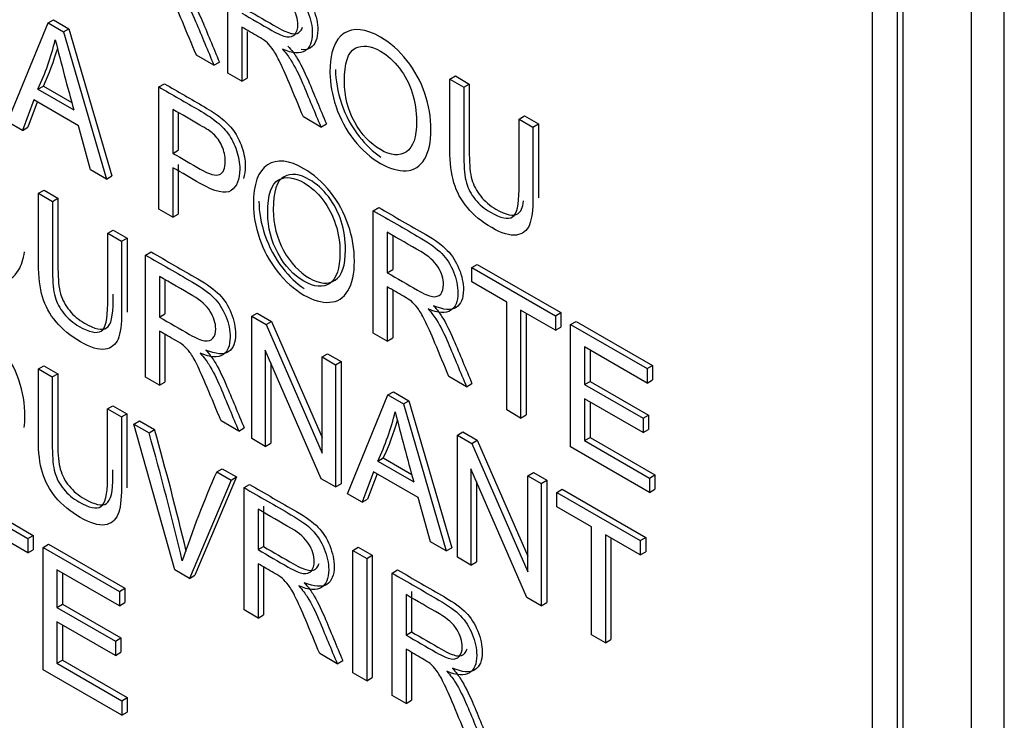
# Model space of a CAD drawing. Header units: inches. Extents: x 1 to 359, y -2 to 239.
# Tile 49 of 57: x 331.757 to 332.392, y 182.721 to 183.173. Entities that reach past the tile are written whole.
import ezdxf

# ---------------------------------------------------------------- set-up
doc = ezdxf.new("R2010")
doc.units = ezdxf.units.IN
doc.header["$MEASUREMENT"] = 0
doc.layers.add('Default', color=7, linetype='Continuous')
doc.layers.add('LAB20180', color=7, linetype='Continuous')

# ---------------------------------------------------------------- blocks, each defined once
blk = doc.blocks.new('SE1')
at = {"layer": 'LAB20180', "color": 7, "linetype": 'Continuous'}
for p, q in [((332.39227, 180.93641), (332.39227, 183.99828)), ((332.37106, 180.92417), (332.37106, 183.98603)), ((332.30707, 181.1105), (332.30707, 183.86542)), ((332.32333, 181.10111), (332.32333, 183.85603)), ((332.32687, 181.10316), (332.32687, 183.85807)), ((331.89089, 183.13873), (331.89089, 183.21775)), ((331.77485, 183.17124), (331.77838, 183.17328)), ((331.77838, 183.17328), (331.78836, 183.16752)), ((331.74876, 183.10728), (331.77485, 183.17124)), ((331.77485, 183.17124), (331.78482, 183.16548)), ((331.78482, 183.16548), (331.78836, 183.16752)), ((331.78482, 183.16548), (331.8126, 183.07043)), ((331.78836, 183.16752), (331.81613, 183.07247)), ((331.8999, 183.1686), (331.8999, 183.13353)), ((331.90344, 183.16572), (331.90344, 183.13557)), ((331.88196, 183.14389), (331.87063, 183.15043)), ((331.88196, 183.14389), (331.8855, 183.14593)), ((331.8999, 183.13353), (331.89089, 183.13873)), ((331.8999, 183.13353), (331.90344, 183.13557)), ((332.03431, 183.13495), (332.03785, 183.13699)), ((332.03431, 183.13495), (332.04333, 183.12974)), ((332.03785, 183.13699), (332.04686, 183.13178)), ((331.76834, 183.12842), (331.77187, 183.13046)), ((331.76834, 183.12842), (331.79151, 183.11504)), ((331.77187, 183.13046), (331.79021, 183.11988)), ((331.84643, 183.12992), (331.84996, 183.13196)), ((331.84643, 183.0509), (331.84643, 183.12992)), ((332.04333, 183.12974), (332.04686, 183.13178)), ((331.76561, 183.12148), (331.75828, 183.10179)), ((331.79443, 183.10484), (331.76561, 183.12148)), ((331.76789, 183.12016), (331.76181, 183.10383)), ((331.85544, 183.11541), (331.85544, 183.08701)), ((331.85898, 183.11335), (331.85898, 183.08906)), ((331.95103, 183.10401), (331.9397, 183.11055)), ((332.07898, 183.10916), (332.08251, 183.1112)), ((332.07898, 183.10916), (332.08795, 183.10398)), ((332.08251, 183.1112), (332.09148, 183.10602)), ((331.75828, 183.10179), (331.74876, 183.10728)), ((331.75828, 183.10179), (331.76181, 183.10383)), ((331.80226, 183.07639), (331.79443, 183.10484)), ((331.95103, 183.10401), (331.95457, 183.10605)), ((332.08795, 183.10398), (332.09148, 183.10602)), ((331.85544, 183.08701), (331.85898, 183.08906)), ((331.85544, 183.07776), (331.85544, 183.04569)), ((331.85898, 183.0798), (331.85898, 183.04773)), ((331.8126, 183.07043), (331.80226, 183.07639)), ((331.8126, 183.07043), (331.81613, 183.07247)), ((331.76875, 183.0612), (331.77228, 183.06324)), ((331.76875, 183.0612), (331.77776, 183.056)), ((331.77228, 183.06324), (331.7813, 183.05804)), ((331.77776, 183.056), (331.7813, 183.05804)), ((331.98489, 183.04998), (331.98842, 183.05202)), ((331.85544, 183.04569), (331.84643, 183.0509)), ((331.85544, 183.04569), (331.85898, 183.04773)), ((331.98489, 182.97095), (331.98489, 183.04998)), ((331.81341, 183.03541), (331.81695, 183.03746)), ((331.81341, 183.03541), (331.82238, 183.03024)), ((331.81695, 183.03746), (331.82592, 183.03228)), ((331.82238, 183.03024), (331.82592, 183.03228)), ((331.9939, 183.03604), (331.9939, 183.00986)), ((331.99744, 183.034), (331.99744, 183.0119)), ((331.83782, 183.02132), (331.84136, 183.02337)), ((331.83782, 182.94236), (331.83782, 183.02132)), ((332.04849, 183.01325), (332.05203, 183.01529)), ((332.04849, 183.00395), (332.04849, 183.01325)), ((332.04849, 183.01325), (332.10245, 182.9821)), ((332.05203, 183.01529), (332.10599, 182.98414)), ((331.84679, 183.00747), (331.84679, 182.98129)), ((331.9939, 183.00986), (331.99744, 183.0119)), ((331.85032, 183.00543), (331.85032, 182.98333)), ((331.9939, 183.00076), (331.9939, 182.96575)), ((332.07099, 182.99096), (332.04849, 183.00395)), ((331.99744, 182.99871), (331.99744, 182.96779)), ((332.07099, 182.92124), (332.07099, 182.99096)), ((331.84679, 182.98129), (331.85032, 182.98333)), ((331.90639, 182.98174), (331.90993, 182.98378)), ((331.90639, 182.90277), (331.90639, 182.98174)), ((331.90639, 182.98174), (331.91568, 182.97637)), ((331.90993, 182.98378), (331.91921, 182.97841)), ((332.10245, 182.97279), (332.08, 182.98575)), ((332.08, 182.98575), (332.08, 182.91604)), ((332.08354, 182.98371), (332.08354, 182.91808)), ((332.10245, 182.9821), (332.10599, 182.98414)), ((332.10245, 182.9821), (332.10245, 182.97279)), ((332.10599, 182.98414), (332.10599, 182.97484)), ((331.91568, 182.97637), (331.91921, 182.97841)), ((331.91568, 182.97637), (331.95183, 182.89341)), ((331.91921, 182.97841), (331.95183, 182.90356)), ((332.10245, 182.97279), (332.10599, 182.97484)), ((332.11228, 182.97642), (332.11582, 182.97846)), ((332.11228, 182.8974), (332.11228, 182.97642)), ((332.11228, 182.97642), (332.1616, 182.94795)), ((332.11582, 182.97846), (332.16513, 182.94999)), ((331.84679, 182.97219), (331.84679, 182.93718)), ((331.85032, 182.97014), (331.85032, 182.93922)), ((331.9939, 182.96575), (331.98489, 182.97095)), ((331.9939, 182.96575), (331.99744, 182.96779)), ((331.95124, 182.87687), (331.91509, 182.95984)), ((331.91509, 182.95984), (331.91509, 182.89775)), ((331.95183, 182.9555), (331.95537, 182.95754)), ((331.95537, 182.95754), (331.96406, 182.95252)), ((332.1616, 182.93865), (332.12125, 182.96194)), ((332.12125, 182.96194), (332.12125, 182.93765)), ((332.12479, 182.9599), (332.12479, 182.93969)), ((331.76861, 182.94777), (331.77215, 182.94982)), ((331.77215, 182.94982), (331.78116, 182.94461)), ((331.91862, 182.95172), (331.91862, 182.89979)), ((331.95183, 182.89341), (331.95183, 182.9555)), ((331.95183, 182.9555), (331.96053, 182.95048)), ((331.96053, 182.95048), (331.96406, 182.95252)), ((331.96053, 182.95048), (331.96053, 182.87151)), ((331.96406, 182.95252), (331.96406, 182.87355)), ((332.1616, 182.94795), (332.16513, 182.94999)), ((332.16513, 182.94999), (332.16513, 182.94069)), ((331.76861, 182.94777), (331.77763, 182.94257)), ((331.77763, 182.94257), (331.78116, 182.94461)), ((332.1616, 182.94795), (332.1616, 182.93865)), ((331.84679, 182.93718), (331.83782, 182.94236)), ((331.84679, 182.93718), (331.85032, 182.93922)), ((332.04503, 182.93623), (332.0337, 182.94277)), ((332.04503, 182.93623), (332.04857, 182.93827)), ((332.12125, 182.93765), (332.12479, 182.93969)), ((332.12125, 182.93765), (332.159, 182.91586)), ((332.12479, 182.93969), (332.16254, 182.9179)), ((332.1616, 182.93865), (332.16513, 182.94069)), ((331.96818, 182.86709), (331.99431, 182.93097)), ((331.99431, 182.93097), (331.99785, 182.93301)), ((331.99431, 182.93097), (332.00428, 182.92522)), ((331.99785, 182.93301), (332.00782, 182.92726)), ((331.81328, 182.92199), (331.81681, 182.92403)), ((331.81681, 182.92403), (331.82578, 182.91885)), ((332.00428, 182.92522), (332.00782, 182.92726)), ((332.00428, 182.92522), (332.03201, 182.83024)), ((332.00782, 182.92726), (332.03555, 182.83228)), ((332.159, 182.9066), (332.12125, 182.92839)), ((332.12125, 182.92839), (332.12125, 182.90148)), ((332.12479, 182.92635), (332.12479, 182.90352)), ((331.81328, 182.92199), (331.82225, 182.91681)), ((331.82225, 182.91681), (331.82578, 182.91885)), ((332.08, 182.91604), (332.07099, 182.92124)), ((332.08, 182.91604), (332.08354, 182.91808)), ((332.159, 182.91586), (332.16254, 182.9179)), ((332.16254, 182.9179), (332.16254, 182.90864)), ((331.83031, 182.91215), (331.83384, 182.9142)), ((331.85672, 182.81789), (331.83031, 182.91215)), ((331.83031, 182.91215), (331.8401, 182.9065)), ((331.83384, 182.9142), (331.84363, 182.90854)), ((331.89797, 182.90763), (331.88663, 182.91418)), ((332.159, 182.91586), (332.159, 182.9066)), ((331.8401, 182.9065), (331.84363, 182.90854)), ((331.89797, 182.90763), (331.9015, 182.90967)), ((332.03921, 182.90505), (332.04274, 182.9071)), ((332.03921, 182.82609), (332.03921, 182.90505)), ((332.03921, 182.90505), (332.04849, 182.89969)), ((332.04274, 182.9071), (332.05203, 182.90173)), ((332.159, 182.9066), (332.16254, 182.90864)), ((331.91509, 182.89775), (331.90639, 182.90277)), ((331.91509, 182.89775), (331.91862, 182.89979)), ((332.04849, 182.89969), (332.05203, 182.90173)), ((332.04849, 182.89969), (332.08469, 182.8167)), ((332.05203, 182.90173), (332.08469, 182.82685)), ((332.12125, 182.90148), (332.12479, 182.90352)), ((332.12125, 182.90148), (332.16319, 182.87727)), ((332.12479, 182.90352), (332.16672, 182.87931)), ((332.16319, 182.86801), (332.11228, 182.8974)), ((331.9878, 182.8882), (331.99134, 182.89024)), ((331.9878, 182.8882), (332.01098, 182.87482)), ((331.99134, 182.89024), (332.00967, 182.87966)), ((331.88376, 182.88129), (331.8873, 182.88333)), ((331.88376, 182.88129), (331.893, 182.87596)), ((331.8873, 182.88333), (331.89654, 182.878)), ((331.98507, 182.88126), (331.97769, 182.8616)), ((331.98735, 182.87995), (331.98123, 182.86364)), ((332.01389, 182.86462), (331.98507, 182.88126)), ((332.08405, 182.80019), (332.0479, 182.88316)), ((332.0479, 182.88316), (332.0479, 182.82106)), ((332.08469, 182.87879), (332.08823, 182.88083)), ((332.08823, 182.88083), (332.09688, 182.87584)), ((331.893, 182.87596), (331.86619, 182.81242)), ((331.89654, 182.878), (331.86972, 182.81446)), ((331.893, 182.87596), (331.89654, 182.878)), ((331.90143, 182.87109), (331.90496, 182.87313)), ((331.96053, 182.87151), (331.95124, 182.87687)), ((331.96053, 182.87151), (331.96406, 182.87355)), ((332.05144, 182.87504), (332.05144, 182.82311)), ((332.08469, 182.8167), (332.08469, 182.87879)), ((332.08469, 182.87879), (332.09334, 182.8738)), ((332.09334, 182.8738), (332.09688, 182.87584)), ((332.09334, 182.8738), (332.09334, 182.79483)), ((332.09688, 182.87584), (332.09688, 182.79687)), ((332.16319, 182.87727), (332.16672, 182.87931)), ((332.16319, 182.87727), (332.16319, 182.86801)), ((332.16672, 182.87931), (332.16672, 182.87005)), ((331.70783, 182.86936), (331.76178, 182.83821)), ((331.71136, 182.8714), (331.76532, 182.84025)), ((331.90143, 182.79207), (331.90143, 182.87109)), ((331.97769, 182.8616), (331.96818, 182.86709)), ((332.10331, 182.86804), (332.10685, 182.87008)), ((332.10331, 182.85879), (332.10331, 182.86804)), ((332.10331, 182.86804), (332.15727, 182.83689)), ((332.10685, 182.87008), (332.16081, 182.83893)), ((332.16319, 182.86801), (332.16672, 182.87005)), ((331.97769, 182.8616), (331.98123, 182.86364)), ((332.02172, 182.83618), (332.01389, 182.86462)), ((331.91044, 182.85716), (331.91044, 182.83103)), ((331.91398, 182.8592), (331.91398, 182.83307)), ((332.12581, 182.8458), (332.10331, 182.85879)), ((331.76178, 182.82896), (331.73929, 182.84194)), ((332.12581, 182.77609), (332.12581, 182.8458)), ((331.76178, 182.83821), (331.76532, 182.84025)), ((331.76178, 182.83821), (331.76178, 182.82896)), ((331.76532, 182.84025), (331.76532, 182.831)), ((332.03201, 182.83024), (332.02172, 182.83618)), ((332.15727, 182.82764), (332.13478, 182.84062)), ((332.13478, 182.84062), (332.13478, 182.77091)), ((332.13831, 182.83858), (332.13831, 182.77295)), ((332.15727, 182.83689), (332.16081, 182.83893)), ((332.15727, 182.83689), (332.15727, 182.82764)), ((332.16081, 182.83893), (332.16081, 182.82968)), ((331.76178, 182.82896), (331.76532, 182.831)), ((331.77162, 182.83253), (331.77515, 182.83457)), ((331.77162, 182.75351), (331.77162, 182.83253)), ((331.77162, 182.83253), (331.82093, 182.80406)), ((331.77515, 182.83457), (331.82446, 182.8061)), ((331.91044, 182.83103), (331.91398, 182.83307)), ((331.97164, 182.83056), (331.97517, 182.8326)), ((331.97164, 182.75154), (331.97164, 182.83056)), ((331.97164, 182.83056), (331.98065, 182.82535)), ((331.97517, 182.8326), (331.98419, 182.82739)), ((332.03201, 182.83024), (332.03555, 182.83228)), ((332.15727, 182.82764), (332.16081, 182.82968)), ((331.98065, 182.82535), (331.98419, 182.82739)), ((331.98065, 182.82535), (331.98065, 182.74633)), ((331.98419, 182.82739), (331.98419, 182.74837)), ((332.0479, 182.82106), (332.03921, 182.82609)), ((332.0479, 182.82106), (332.05144, 182.82311)), ((331.82093, 182.79481), (331.78059, 182.8181)), ((331.78059, 182.8181), (331.78059, 182.79376)), ((331.78412, 182.81606), (331.78412, 182.7958)), ((331.86619, 182.81242), (331.85672, 182.81789)), ((331.91044, 182.82193), (331.91044, 182.78687)), ((331.91398, 182.81989), (331.91398, 182.78891)), ((331.997, 182.81591), (332.00053, 182.81796)), ((331.997, 182.73689), (331.997, 182.81591)), ((331.86619, 182.81242), (331.86972, 182.81446)), ((331.82093, 182.80406), (331.82446, 182.8061)), ((331.82093, 182.80406), (331.82093, 182.79481)), ((331.82446, 182.8061), (331.82446, 182.79685)), ((332.00955, 182.80402), (332.00955, 182.77789)), ((331.82093, 182.79481), (331.82446, 182.79685)), ((332.00601, 182.80198), (332.00601, 182.77585)), ((332.09334, 182.79483), (332.08405, 182.80019)), ((332.09334, 182.79483), (332.09688, 182.79687)), ((331.78059, 182.79376), (331.78412, 182.7958)), ((331.78059, 182.79376), (331.81833, 182.77196)), ((331.78412, 182.7958), (331.82187, 182.77401)), ((331.91044, 182.78687), (331.90143, 182.79207)), ((331.81833, 182.76271), (331.78059, 182.7845)), ((331.78059, 182.7845), (331.78059, 182.75764)), ((331.91044, 182.78687), (331.91398, 182.78891)), ((331.78412, 182.78246), (331.78412, 182.75968)), ((332.00601, 182.77585), (332.00955, 182.77789)), ((331.81833, 182.77196), (331.82187, 182.77401)), ((331.81833, 182.77196), (331.81833, 182.76271)), ((331.82187, 182.77401), (331.82187, 182.76475)), ((332.13478, 182.77091), (332.12581, 182.77609)), ((332.13478, 182.77091), (332.13831, 182.77295)), ((332.00601, 182.76676), (332.00601, 182.73169)), ((331.78059, 182.75764), (331.78412, 182.75968)), ((331.78412, 182.75968), (331.82606, 182.73547)), ((331.81833, 182.76271), (331.82187, 182.76475)), ((331.96157, 182.75735), (331.95028, 182.76387)), ((331.96157, 182.75735), (331.96511, 182.75939)), ((332.00955, 182.76471), (332.00955, 182.73373)), ((331.82252, 182.72412), (331.77162, 182.75351)), ((331.78059, 182.75764), (331.82252, 182.73343)), ((331.98065, 182.74633), (331.97164, 182.75154)), ((331.98065, 182.74633), (331.98419, 182.74837)), ((331.82252, 182.73343), (331.82606, 182.73547)), ((331.82252, 182.73343), (331.82252, 182.72412)), ((331.82606, 182.73547), (331.82606, 182.72616)), ((332.00601, 182.73169), (331.997, 182.73689)), ((332.00601, 182.73169), (332.00955, 182.73373)), ((331.82252, 182.72412), (331.82606, 182.72616))]:
    blk.add_line(p, q, dxfattribs=at)
for centre, radius, start, end in [((331.61137, 183.20143), 0.17312, 335.05426, 346.26608), ((333.4721, 183.58358), 1.74468, 194.03981, 195.57842), ((331.61491, 183.20347), 0.17312, 335.05426, 343.72816), ((331.83084, 182.96122), 0.17312, 335.05426, 346.26608), ((333.69157, 183.34337), 1.74468, 194.03981, 195.57842), ((331.83437, 182.96326), 0.17312, 335.05426, 343.72541), ((329.99674, 182.38479), 1.91576, 13.24518, 15.80288), ((330.00028, 182.38683), 1.91576, 13.37762, 15.80288), ((332.46783, 182.6228), 0.63871, 156.12678, 161.66456)]:
    blk.add_arc(centre, radius, start, end, dxfattribs=at)
for points, knots in [([(331.89089, 183.21775), (331.90098, 183.21193), (331.91107, 183.2061), (331.92117, 183.20027), (331.92727, 183.19675), (331.93187, 183.19336), (331.93824, 183.18684), (331.94074, 183.18287), (331.94457, 183.17351), (331.94548, 183.16899), (331.94548, 183.15905), (331.94393, 183.15522), (331.93765, 183.15117), (331.93282, 183.15154), (331.92622, 183.1543)], [0, 0, 0, 0, 0.318523, 0.318523, 0.318523, 0.440004, 0.440004, 0.561484, 0.561484, 0.682965, 0.682965, 0.841483, 0.841483, 1, 1, 1, 1]), ([(331.89442, 183.2198), (331.90452, 183.21397), (331.91461, 183.20814), (331.9247, 183.20231), (331.9308, 183.19879), (331.9354, 183.1954), (331.94178, 183.18888), (331.94428, 183.18491), (331.9481, 183.17555), (331.94901, 183.17103), (331.94901, 183.1611), (331.94747, 183.15726), (331.94275, 183.15422), (331.94076, 183.15381), (331.93833, 183.15399)], [0, 0, 0, 0, 0.3185231, 0.3185231, 0.3185231, 0.4400037, 0.4400037, 0.5614844, 0.5614844, 0.6829651, 0.6829651, 0.8414825, 0.8414825, 0.9207939, 0.9207939, 0.9207939, 0.9207939]), ([(331.87063, 183.15043), (331.86762, 183.15765), (331.86462, 183.16487), (331.86161, 183.17209), (331.859, 183.17835), (331.85678, 183.18324), (331.85505, 183.18676), (331.85334, 183.19025), (331.85182, 183.19289), (331.85045, 183.19467), (331.84912, 183.19642), (331.84777, 183.19791), (331.84636, 183.19914), (331.84533, 183.20004), (331.84367, 183.20101), (331.8413, 183.20243), (331.83781, 183.20452), (331.83432, 183.20646), (331.83083, 183.20847)], [0, 0, 0, 0, 0.307183, 0.307183, 0.307183, 0.516416, 0.516416, 0.516416, 0.634807, 0.634807, 0.634807, 0.71683, 0.71683, 0.71683, 0.809234, 0.809234, 0.809234, 1, 1, 1, 1]), ([(331.8999, 183.17764), (331.90638, 183.1739), (331.91286, 183.17016), (331.91934, 183.16641), (331.92344, 183.16405), (331.92672, 183.16268), (331.92904, 183.16229), (331.93138, 183.16189), (331.93314, 183.1625), (331.93437, 183.164), (331.93558, 183.16547), (331.93619, 183.16747), (331.93619, 183.17377), (331.93501, 183.17751), (331.93264, 183.18129), (331.9303, 183.18504), (331.92658, 183.18842), (331.92153, 183.19134), (331.91432, 183.1955), (331.90711, 183.19966), (331.8999, 183.20382)], [0, 0, 0, 0, 0.228517, 0.228517, 0.228517, 0.343997, 0.343997, 0.343997, 0.424842, 0.424842, 0.424842, 0.499299, 0.499299, 0.607186, 0.607186, 0.607186, 0.745838, 0.745838, 0.745838, 1, 1, 1, 1]), ([(331.85715, 183.19417), (331.85956, 183.19147), (331.86138, 183.1891), (331.86261, 183.18708), (331.86524, 183.18275), (331.86776, 183.1778), (331.87012, 183.17222), (331.87413, 183.16279), (331.87802, 183.15333), (331.88196, 183.14389)], [0, 0, 0, 0, 0.160192, 0.160192, 0.160192, 0.45337, 0.45337, 0.45337, 1, 1, 1, 1]), ([(331.86068, 183.19622), (331.8631, 183.19351), (331.86492, 183.19114), (331.86615, 183.18912), (331.86877, 183.1848), (331.87129, 183.17984), (331.87366, 183.17427), (331.87767, 183.16483), (331.88155, 183.15537), (331.8855, 183.14593)], [0, 0, 0, 0, 0.160192, 0.160192, 0.160192, 0.45337, 0.45337, 0.45337, 1, 1, 1, 1]), ([(331.90344, 183.17968), (331.90992, 183.17594), (331.9164, 183.1722), (331.92288, 183.16846), (331.92698, 183.16609), (331.93026, 183.16472), (331.93258, 183.16433), (331.93491, 183.16393), (331.93668, 183.16454), (331.93791, 183.16604), (331.93848, 183.16674), (331.93892, 183.16756), (331.93923, 183.16851)], [0, 0, 0, 0, 0.2285169, 0.2285169, 0.2285169, 0.3439966, 0.3439966, 0.3439966, 0.4248418, 0.4248418, 0.4248418, 0.4603742, 0.4603742, 0.4603742, 0.4603742]), ([(331.9397, 183.11055), (331.93669, 183.11777), (331.93369, 183.12499), (331.93068, 183.13221), (331.92808, 183.13848), (331.92586, 183.14336), (331.92412, 183.14688), (331.92241, 183.15037), (331.92089, 183.15301), (331.91953, 183.1548), (331.91819, 183.15654), (331.91684, 183.15803), (331.91543, 183.15926), (331.9144, 183.16016), (331.9127, 183.16116), (331.91037, 183.16255), (331.90689, 183.16464), (331.90339, 183.16658), (331.8999, 183.1686)], [0, 0, 0, 0, 0.307184, 0.307184, 0.307184, 0.516417, 0.516417, 0.516417, 0.634808, 0.634808, 0.634808, 0.716831, 0.716831, 0.716831, 0.809233, 0.809233, 0.809233, 1, 1, 1, 1]), ([(331.95691, 183.13905), (331.95691, 183.15214), (331.95996, 183.16063), (331.96601, 183.16455), (331.97209, 183.16848), (331.97995, 183.1676), (331.99584, 183.15842), (332.00153, 183.1534), (332.01164, 183.14063), (332.01551, 183.1335), (332.02079, 183.11804), (332.02211, 183.11024), (332.02211, 183.09431), (332.0207, 183.08797), (332.01514, 183.07856), (332.01118, 183.07606), (332.00608, 183.0758), (332.00093, 183.07553), (331.99543, 183.07706), (331.98309, 183.08419), (331.97735, 183.08929), (331.96724, 183.10227), (331.96342, 183.10937), (331.96082, 183.11712), (331.95826, 183.12477), (331.95691, 183.13211), (331.95691, 183.13905)], [0, 0, 0, 0, 0.133484, 0.133484, 0.133484, 0.259404, 0.259404, 0.34176, 0.34176, 0.424116, 0.424116, 0.506471, 0.506471, 0.590474, 0.590474, 0.674477, 0.674477, 0.674477, 0.751468, 0.751468, 0.834975, 0.834975, 0.918481, 0.918481, 0.918481, 1, 1, 1, 1]), ([(331.92622, 183.1543), (331.92863, 183.15159), (331.93045, 183.14922), (331.93168, 183.1472), (331.93431, 183.14288), (331.93683, 183.13792), (331.9392, 183.13235), (331.9432, 183.12291), (331.94709, 183.11345), (331.95103, 183.10401)], [0, 0, 0, 0, 0.160192, 0.160192, 0.160192, 0.45337, 0.45337, 0.45337, 1, 1, 1, 1]), ([(331.92975, 183.15634), (331.93217, 183.15363), (331.93399, 183.15126), (331.93522, 183.14924), (331.93784, 183.14492), (331.94036, 183.13996), (331.94273, 183.13439), (331.94674, 183.12495), (331.95062, 183.11549), (331.95457, 183.10605)], [0, 0, 0, 0, 0.160192, 0.160192, 0.160192, 0.45337, 0.45337, 0.45337, 1, 1, 1, 1]), ([(331.96624, 183.13345), (331.96624, 183.12393), (331.96843, 183.11521), (331.97726, 183.09917), (331.98282, 183.09323), (331.99625, 183.08547), (332.00185, 183.08503), (332.00622, 183.08802), (332.01057, 183.09101), (332.01282, 183.09751), (332.01282, 183.11408), (332.01186, 183.12025), (332.00813, 183.13198), (332.00535, 183.13726), (331.99816, 183.14667), (331.99411, 183.15033), (331.9896, 183.15298), (331.98323, 183.15674), (331.97772, 183.15727), (331.97312, 183.15487), (331.9685, 183.15247), (331.96624, 183.14528), (331.96624, 183.13345)], [0, 0, 0, 0, 0.118885, 0.118885, 0.237771, 0.237771, 0.359099, 0.359099, 0.359099, 0.491542, 0.491542, 0.575263, 0.575263, 0.658983, 0.658983, 0.742704, 0.742704, 0.742704, 0.85464, 0.85464, 0.85464, 1, 1, 1, 1]), ([(331.96044, 183.14109), (331.96044, 183.13415), (331.9618, 183.12681), (331.96436, 183.11917), (331.96695, 183.11141), (331.97078, 183.10431), (331.97999, 183.09248), (331.98461, 183.08808), (331.9897, 183.08462)], [0, 0, 0, 0, 0.0815186, 0.0815186, 0.0815186, 0.1650251, 0.1650251, 0.2337363, 0.2337363, 0.2337363, 0.2337363]), ([(332.08795, 183.10398), (332.08795, 183.08877), (332.08795, 183.07356), (332.08795, 183.05835), (332.08795, 183.05041), (332.08717, 183.04454), (332.08408, 183.03697), (332.0813, 183.03479), (332.07725, 183.03424), (332.07318, 183.03368), (332.06787, 183.03524), (332.05494, 183.0427), (332.0497, 183.04699), (332.0456, 183.05193), (332.04156, 183.05681), (332.03868, 183.06213), (332.03695, 183.06797), (332.03522, 183.07383), (332.03431, 183.0809), (332.03431, 183.08931), (332.03431, 183.10452), (332.03431, 183.11974), (332.03431, 183.13495)], [0, 0, 0, 0, 0.229376, 0.229376, 0.229376, 0.315863, 0.315863, 0.402349, 0.402349, 0.402349, 0.498934, 0.498934, 0.592836, 0.592836, 0.592836, 0.669213, 0.669213, 0.669213, 0.770641, 0.770641, 0.770641, 1, 1, 1, 1]), ([(331.84643, 183.12992), (331.85503, 183.12495), (331.86364, 183.11998), (331.87224, 183.11501), (331.87679, 183.11238), (331.88026, 183.11007), (331.88262, 183.10823), (331.88599, 183.10562), (331.88882, 183.10276), (331.89109, 183.09966), (331.89339, 183.09653), (331.89519, 183.09293), (331.89656, 183.08888), (331.89795, 183.08475), (331.89865, 183.08078), (331.89865, 183.07011), (331.89678, 183.06551), (331.8931, 183.06301), (331.88936, 183.06049), (331.88267, 183.06204), (331.87302, 183.06761), (331.86716, 183.071), (331.8613, 183.07438), (331.85544, 183.07776)], [0, 0, 0, 0, 0.216958, 0.216958, 0.216958, 0.304485, 0.304485, 0.304485, 0.381107, 0.381107, 0.381107, 0.453971, 0.453971, 0.453971, 0.533155, 0.533155, 0.671192, 0.671192, 0.671192, 0.852298, 0.852298, 0.852298, 1, 1, 1, 1]), ([(331.84996, 183.13196), (331.85857, 183.12699), (331.86717, 183.12202), (331.87578, 183.11705), (331.88033, 183.11442), (331.88379, 183.11211), (331.88616, 183.11027), (331.88952, 183.10766), (331.89235, 183.1048), (331.89463, 183.1017), (331.89693, 183.09857), (331.89873, 183.09497), (331.90009, 183.09092), (331.90148, 183.0868), (331.90219, 183.08283), (331.90219, 183.07576), (331.90178, 183.07306), (331.90096, 183.07084)], [0, 0, 0, 0, 0.2169576, 0.2169576, 0.2169576, 0.3044849, 0.3044849, 0.3044849, 0.3811069, 0.3811069, 0.3811069, 0.4539712, 0.4539712, 0.4539712, 0.5331552, 0.5331552, 0.5977768, 0.5977768, 0.5977768, 0.5977768]), ([(332.04333, 183.12974), (332.04333, 183.11455), (332.04333, 183.09935), (332.04333, 183.08416), (332.04333, 183.07733), (332.04387, 183.07196), (332.04606, 183.06418), (332.04797, 183.06055), (332.05334, 183.05398), (332.05662, 183.0512), (332.06719, 183.0451), (332.07192, 183.0441), (332.07757, 183.04778), (332.07898, 183.05369), (332.07898, 183.06358), (332.07898, 183.07877), (332.07898, 183.09397), (332.07898, 183.10916)], [0, 0, 0, 0, 0.272429, 0.272429, 0.272429, 0.342897, 0.342897, 0.413366, 0.413366, 0.483834, 0.483834, 0.605702, 0.605702, 0.727571, 0.727571, 0.727571, 1, 1, 1, 1]), ([(332.04686, 183.13178), (332.04686, 183.11659), (332.04686, 183.1014), (332.04686, 183.0862), (332.04686, 183.07937), (332.04741, 183.074), (332.04959, 183.06622), (332.05151, 183.06259), (332.05688, 183.05602), (332.06016, 183.05324), (332.07072, 183.04714), (332.07546, 183.04614), (332.08006, 183.04914), (332.08128, 183.05191), (332.08193, 183.05628)], [0, 0, 0, 0, 0.2724293, 0.2724293, 0.2724293, 0.3428975, 0.3428975, 0.4133656, 0.4133656, 0.4838338, 0.4838338, 0.6057022, 0.6057022, 0.6824794, 0.6824794, 0.6824794, 0.6824794]), ([(331.85544, 183.08701), (331.86134, 183.08361), (331.86725, 183.0802), (331.87315, 183.07679), (331.87903, 183.0734), (331.88317, 183.07227), (331.88809, 183.07448), (331.88932, 183.07734), (331.88932, 183.08523), (331.88859, 183.08849), (331.88718, 183.09167), (331.88575, 183.09488), (331.88381, 183.09756), (331.88144, 183.09971), (331.8799, 183.10111), (331.87707, 183.10292), (331.87297, 183.10528), (331.86713, 183.10866), (331.86128, 183.11203), (331.85544, 183.11541)], [0, 0, 0, 0, 0.215503, 0.215503, 0.215503, 0.355035, 0.355035, 0.494567, 0.494567, 0.595608, 0.595608, 0.595608, 0.683176, 0.683176, 0.683176, 0.786692, 0.786692, 0.786692, 1, 1, 1, 1]), ([(332.09148, 183.10602), (332.09148, 183.09081), (332.09148, 183.0756), (332.09148, 183.06039), (332.09148, 183.05964), (332.09148, 183.05891), (332.09146, 183.0582)], [0, 0, 0, 0, 0.2293763, 0.2293763, 0.2293763, 0.2375028, 0.2375028, 0.2375028, 0.2375028]), ([(331.90748, 183.05408), (331.90748, 183.06717), (331.91053, 183.07566), (331.91659, 183.07958), (331.92264, 183.08349), (331.93052, 183.08262), (331.94641, 183.07345), (331.9521, 183.06843), (331.95716, 183.06204), (331.96223, 183.05563), (331.96608, 183.04853), (331.96872, 183.0408), (331.97138, 183.03302), (331.97268, 183.02521), (331.97268, 183.00933), (331.97127, 183.003), (331.96572, 182.99359), (331.96176, 182.99109), (331.95666, 182.99078), (331.95154, 182.99046), (331.946, 182.99209), (331.93366, 182.99921), (331.92793, 183.00431), (331.91782, 183.0173), (331.91399, 183.0244), (331.9088, 183.0398), (331.90748, 183.04714), (331.90748, 183.05408)], [0, 0, 0, 0, 0.133466, 0.133466, 0.133466, 0.25657, 0.25657, 0.337083, 0.337083, 0.337083, 0.417379, 0.417379, 0.417379, 0.502333, 0.502333, 0.58842, 0.58842, 0.674507, 0.674507, 0.674507, 0.751024, 0.751024, 0.834016, 0.834016, 0.917008, 0.917008, 1, 1, 1, 1]), ([(331.91677, 183.0485), (331.91677, 183.03899), (331.919, 183.03023), (331.92784, 183.0142), (331.93335, 183.00828), (331.94682, 183.0005), (331.95242, 183.00006), (331.95679, 183.00305), (331.96114, 183.00603), (331.96335, 183.01257), (331.96335, 183.02913), (331.96244, 183.03523), (331.96057, 183.04114), (331.95874, 183.04695), (331.95593, 183.05229), (331.94873, 183.0617), (331.94468, 183.06535), (331.9338, 183.07164), (331.92829, 183.07229), (331.92369, 183.0699), (331.91907, 183.0675), (331.91677, 183.06033), (331.91677, 183.0485)], [0, 0, 0, 0, 0.119214, 0.119214, 0.238429, 0.238429, 0.359265, 0.359265, 0.359265, 0.497707, 0.497707, 0.585219, 0.585219, 0.585219, 0.6641, 0.6641, 0.74298, 0.74298, 0.854529, 0.854529, 0.854529, 1, 1, 1, 1]), ([(331.92031, 183.05054), (331.92031, 183.06237), (331.92261, 183.06954), (331.92723, 183.07194), (331.93183, 183.07434), (331.93734, 183.07368), (331.94822, 183.0674), (331.95227, 183.06374), (331.95946, 183.05433), (331.96228, 183.04899), (331.96411, 183.04318), (331.96598, 183.03727), (331.96689, 183.03117), (331.96689, 183.01461), (331.96468, 183.00807), (331.96033, 183.00509), (331.95596, 183.0021), (331.95036, 183.00254), (331.93688, 183.01032), (331.93137, 183.01624), (331.92254, 183.03227), (331.92031, 183.04103), (331.92031, 183.05054)], [0, 0, 0, 0, 0.145471, 0.145471, 0.145471, 0.25702, 0.25702, 0.3359, 0.3359, 0.414781, 0.414781, 0.414781, 0.502293, 0.502293, 0.640735, 0.640735, 0.640735, 0.761571, 0.761571, 0.880786, 0.880786, 1, 1, 1, 1]), ([(331.82238, 183.03024), (331.82238, 183.01504), (331.82238, 182.99985), (331.82238, 182.98465), (331.82238, 182.97666), (331.82161, 182.9708), (331.82006, 182.96707), (331.8185, 182.9633), (331.81574, 182.9611), (331.80763, 182.95989), (331.80231, 182.96155), (331.78933, 182.96904), (331.78414, 182.9733), (331.78004, 182.97819), (331.77596, 182.98306), (331.77307, 182.98846), (331.77134, 182.9943), (331.76963, 183.00008), (331.76875, 183.00721), (331.76875, 183.01562), (331.76875, 183.03081), (331.76875, 183.04601), (331.76875, 183.0612)], [0, 0, 0, 0, 0.229139, 0.229139, 0.229139, 0.325744, 0.325744, 0.325744, 0.415348, 0.415348, 0.504952, 0.504952, 0.592689, 0.592689, 0.592689, 0.669487, 0.669487, 0.669487, 0.770869, 0.770869, 0.770869, 1, 1, 1, 1]), ([(331.7813, 183.05804), (331.7813, 183.04286), (331.7813, 183.02769), (331.7813, 183.01251), (331.7813, 183.00562), (331.78185, 183.00026), (331.78294, 182.99637), (331.78402, 182.99253), (331.78594, 182.9889), (331.78863, 182.98562), (331.79134, 182.98231), (331.79459, 182.97954), (331.80511, 182.97347), (331.80985, 182.97247), (331.81272, 182.97429), (331.81556, 182.97609), (331.81695, 182.98199), (331.81695, 182.99193), (331.81695, 182.99333), (331.81695, 182.99473), (331.81695, 182.99613)], [0, 0, 0, 0, 0.2722644, 0.2722644, 0.2722644, 0.3642779, 0.3642779, 0.3642779, 0.4250031, 0.4250031, 0.4250031, 0.4899514, 0.4899514, 0.6015096, 0.6015096, 0.6015096, 0.7277055, 0.7277055, 0.7277055, 0.7528767, 0.7528767, 0.7528767, 0.7528767]), ([(331.77776, 183.056), (331.77776, 183.04082), (331.77776, 183.02564), (331.77776, 183.01047), (331.77776, 183.00358), (331.77831, 182.99822), (331.7794, 182.99433), (331.78048, 182.99049), (331.78241, 182.98686), (331.78509, 182.98358), (331.7878, 182.98027), (331.79106, 182.9775), (331.80158, 182.97143), (331.80631, 182.97043), (331.80918, 182.97225), (331.81203, 182.97405), (331.81341, 182.97995), (331.81341, 182.98988), (331.81341, 183.00506), (331.81341, 183.02024), (331.81341, 183.03541)], [0, 0, 0, 0, 0.272264, 0.272264, 0.272264, 0.364278, 0.364278, 0.364278, 0.425003, 0.425003, 0.425003, 0.489951, 0.489951, 0.60151, 0.60151, 0.60151, 0.727706, 0.727706, 0.727706, 1, 1, 1, 1]), ([(331.91102, 183.05612), (331.91102, 183.04918), (331.91234, 183.04184), (331.91753, 183.02644), (331.92135, 183.01934), (331.93054, 183.00754), (331.93512, 183.00317), (331.94016, 182.99972)], [0, 0, 0, 0, 0.0829918, 0.0829918, 0.1659837, 0.1659837, 0.2337791, 0.2337791, 0.2337791, 0.2337791]), ([(331.98842, 183.05202), (331.99852, 183.04619), (332.00861, 183.04036), (332.0187, 183.03454), (332.0248, 183.03101), (332.0294, 183.02762), (332.03578, 183.0211), (332.03833, 183.01711), (332.04019, 183.01245), (332.04207, 183.00777), (332.04306, 183.00323), (332.04306, 182.99329), (332.04147, 182.98948), (332.03518, 182.98543), (332.03036, 182.98575), (332.02376, 182.98856)], [0, 0, 0, 0, 0.318407, 0.318407, 0.318407, 0.446102, 0.446102, 0.573796, 0.573796, 0.573796, 0.691866, 0.691866, 0.845933, 0.845933, 1, 1, 1, 1]), ([(331.98489, 183.04998), (331.99498, 183.04415), (332.00507, 183.03832), (332.01517, 183.03249), (332.02127, 183.02897), (332.02587, 183.02558), (332.03224, 183.01906), (332.03479, 183.01507), (332.03666, 183.01041), (332.03854, 183.00573), (332.03952, 183.00119), (332.03952, 182.99125), (332.03793, 182.98744), (332.03165, 182.98339), (332.02682, 182.9837), (332.02022, 182.98652)], [0, 0, 0, 0, 0.318407, 0.318407, 0.318407, 0.446102, 0.446102, 0.573796, 0.573796, 0.573796, 0.691866, 0.691866, 0.845933, 0.845933, 1, 1, 1, 1]), ([(331.82592, 183.03228), (331.82592, 183.01708), (331.82592, 183.00189), (331.82592, 182.98669), (331.82592, 182.98589), (331.82591, 182.98511), (331.8259, 182.98435)], [0, 0, 0, 0, 0.2291386, 0.2291386, 0.2291386, 0.2388269, 0.2388269, 0.2388269, 0.2388269]), ([(331.9939, 183.00986), (332.00038, 183.00612), (332.00686, 183.00238), (332.01334, 182.99864), (332.01749, 182.99624), (332.02072, 182.99485), (332.02536, 182.99417), (332.02714, 182.99472), (332.02837, 182.99616), (332.02962, 182.99763), (332.03019, 182.99969), (332.03019, 183.00594), (332.02901, 183.00973), (332.02669, 183.01349), (332.02434, 183.01729), (332.02058, 183.02064), (332.01553, 183.02356), (332.00832, 183.02772), (332.00111, 183.03188), (331.9939, 183.03604)], [0, 0, 0, 0, 0.228426, 0.228426, 0.228426, 0.326342, 0.326342, 0.424258, 0.424258, 0.424258, 0.4994, 0.4994, 0.606745, 0.606745, 0.606745, 0.745853, 0.745853, 0.745853, 1, 1, 1, 1]), ([(331.72411, 183.01095), (331.72521, 183.0102), (331.72633, 183.00949), (331.7334, 183.00541), (331.73892, 183.00378), (331.74405, 183.0041), (331.74915, 183.00441), (331.75311, 183.00691), (331.75777, 183.01479), (331.75902, 183.01871), (331.75963, 183.02337)], [0.2337109, 0.2337109, 0.2337109, 0.2337109, 0.2486066, 0.2486066, 0.3255532, 0.3255532, 0.3255532, 0.4116387, 0.4116387, 0.4697225, 0.4697225, 0.4697225, 0.4697225]), ([(331.83782, 183.02132), (331.8479, 183.01551), (331.85798, 183.00969), (331.86805, 183.00387), (331.87415, 183.00035), (331.8788, 182.99698), (331.88199, 182.99372), (331.88513, 182.9905), (331.88768, 182.98649), (331.88959, 182.98181), (331.89152, 182.97709), (331.89241, 182.97261), (331.89241, 182.96268), (331.89086, 182.95884), (331.88458, 182.95479), (331.87971, 182.95513), (331.87315, 182.95792)], [0, 0, 0, 0, 0.318055, 0.318055, 0.318055, 0.466627, 0.466627, 0.466627, 0.573877, 0.573877, 0.573877, 0.69377, 0.69377, 0.846885, 0.846885, 1, 1, 1, 1]), ([(331.84136, 183.02337), (331.85143, 183.01755), (331.86151, 183.01173), (331.87159, 183.00591), (331.87769, 183.00239), (331.88233, 182.99902), (331.88552, 182.99576), (331.88867, 182.99254), (331.89121, 182.98853), (331.89312, 182.98386), (331.89506, 182.97913), (331.89595, 182.97465), (331.89595, 182.96472), (331.8944, 182.96088), (331.88812, 182.95683), (331.88324, 182.95717), (331.87669, 182.95996)], [0, 0, 0, 0, 0.318055, 0.318055, 0.318055, 0.466627, 0.466627, 0.466627, 0.573877, 0.573877, 0.573877, 0.69377, 0.69377, 0.846885, 0.846885, 1, 1, 1, 1]), ([(331.84679, 182.98129), (331.85327, 182.97755), (331.85975, 182.97381), (331.86623, 182.97006), (331.87037, 182.96767), (331.87365, 182.96625), (331.8783, 182.96557), (331.88007, 182.96612), (331.8813, 182.96757), (331.88254, 182.96902), (331.88312, 182.97109), (331.88312, 182.97735), (331.88194, 182.98113), (331.87957, 182.98492), (331.87725, 182.98862), (331.87352, 182.99199), (331.86846, 182.99496), (331.86124, 182.9992), (331.85401, 183.0033), (331.84679, 183.00747)], [0, 0, 0, 0, 0.228277, 0.228277, 0.228277, 0.326392, 0.326392, 0.424508, 0.424508, 0.424508, 0.498186, 0.498186, 0.607168, 0.607168, 0.607168, 0.745526, 0.745526, 0.745526, 1, 1, 1, 1]), ([(332.0337, 182.94277), (332.03069, 182.94999), (332.02769, 182.95721), (332.02468, 182.96444), (332.02208, 182.9707), (332.01986, 182.97558), (332.01813, 182.9791), (332.01643, 182.98255), (332.01489, 182.98523), (332.01353, 182.98702), (332.01221, 182.98873), (332.01084, 182.99025), (332.00943, 182.99143), (332.00838, 182.99231), (332.00674, 182.99335), (332.00437, 182.99472), (332.00088, 182.99673), (331.99739, 182.99875), (331.9939, 183.00076)], [0, 0, 0, 0, 0.307271, 0.307271, 0.307271, 0.516564, 0.516564, 0.516564, 0.634983, 0.634983, 0.634983, 0.716758, 0.716758, 0.716758, 0.809177, 0.809177, 0.809177, 1, 1, 1, 1]), ([(332.02376, 182.98856), (332.02617, 182.98585), (332.02799, 182.98343), (332.02922, 182.98146), (332.03189, 182.97717), (332.03436, 182.97218), (332.03673, 182.96661), (332.04074, 182.95717), (332.04462, 182.94772), (332.04857, 182.93827)], [0, 0, 0, 0, 0.160112, 0.160112, 0.160112, 0.453397, 0.453397, 0.453397, 1, 1, 1, 1]), ([(332.02022, 182.98652), (332.02263, 182.98381), (332.02445, 182.98139), (332.02568, 182.97942), (332.02836, 182.97513), (332.03083, 182.97014), (332.0332, 182.96457), (332.0372, 182.95513), (332.04109, 182.94567), (332.04503, 182.93623)], [0, 0, 0, 0, 0.160112, 0.160112, 0.160112, 0.453397, 0.453397, 0.453397, 1, 1, 1, 1]), ([(331.7595, 182.90994), (331.7598, 182.91219), (331.75994, 182.91462), (331.75994, 182.9251), (331.75864, 182.93291), (331.75598, 182.94069), (331.75334, 182.94842), (331.74945, 182.95547), (331.74442, 182.96188), (331.74016, 182.96731), (331.73544, 182.97173), (331.7303, 182.97516)], [0.4697672, 0.4697672, 0.4697672, 0.4697672, 0.4977784, 0.4977784, 0.5827507, 0.5827507, 0.5827507, 0.6628802, 0.6628802, 0.6628802, 0.7308509, 0.7308509, 0.7308509, 0.7308509]), ([(331.88663, 182.91418), (331.88361, 182.92139), (331.88059, 182.9286), (331.87757, 182.93581), (331.87495, 182.94207), (331.87279, 182.94693), (331.87106, 182.95045), (331.86935, 182.95394), (331.86783, 182.95663), (331.86646, 182.95842), (331.86515, 182.96014), (331.86373, 182.96168), (331.86236, 182.96283), (331.86132, 182.96372), (331.85963, 182.96478), (331.85731, 182.96612), (331.8538, 182.96814), (331.8503, 182.97017), (331.84679, 182.97219)], [0, 0, 0, 0, 0.306814, 0.306814, 0.306814, 0.515488, 0.515488, 0.515488, 0.634413, 0.634413, 0.634413, 0.716108, 0.716108, 0.716108, 0.808468, 0.808468, 0.808468, 1, 1, 1, 1]), ([(331.87315, 182.95792), (331.87557, 182.95516), (331.87739, 182.95279), (331.87862, 182.95082), (331.88131, 182.9465), (331.88376, 182.94154), (331.88613, 182.93597), (331.89014, 182.92653), (331.89402, 182.91708), (331.89797, 182.90763)], [0, 0, 0, 0, 0.16006, 0.16006, 0.16006, 0.453367, 0.453367, 0.453367, 1, 1, 1, 1]), ([(331.87669, 182.95996), (331.8791, 182.9572), (331.88092, 182.95483), (331.88215, 182.95286), (331.88485, 182.94854), (331.8873, 182.94358), (331.88966, 182.93801), (331.89367, 182.92857), (331.89756, 182.91912), (331.9015, 182.90967)], [0, 0, 0, 0, 0.16006, 0.16006, 0.16006, 0.453367, 0.453367, 0.453367, 1, 1, 1, 1]), ([(331.82225, 182.91681), (331.82225, 182.9016), (331.82225, 182.88638), (331.82225, 182.87117), (331.82225, 182.86323), (331.82147, 182.85737), (331.81993, 182.85364), (331.81836, 182.84987), (331.8156, 182.84767), (331.8075, 182.84646), (331.80217, 182.84812), (331.78924, 182.85558), (331.784, 182.85987), (331.7799, 182.86476), (331.77584, 182.8696), (331.77298, 182.87501), (331.77121, 182.88087), (331.76945, 182.88666), (331.76861, 182.89378), (331.76861, 182.90214), (331.76861, 182.91735), (331.76861, 182.93256), (331.76861, 182.94777)], [0, 0, 0, 0, 0.229407, 0.229407, 0.229407, 0.325751, 0.325751, 0.325751, 0.415564, 0.415564, 0.505378, 0.505378, 0.592696, 0.592696, 0.592696, 0.669455, 0.669455, 0.669455, 0.770582, 0.770582, 0.770582, 1, 1, 1, 1]), ([(331.78116, 182.94461), (331.78116, 182.92943), (331.78116, 182.91426), (331.78116, 182.89908), (331.78116, 182.89219), (331.78171, 182.88683), (331.7828, 182.88294), (331.78388, 182.8791), (331.78581, 182.87547), (331.78849, 182.87219), (331.7912, 182.86888), (331.79446, 182.86606), (331.79833, 182.86388), (331.80502, 182.86011), (331.80976, 182.85896), (331.81258, 182.86086), (331.81538, 182.86274), (331.81681, 182.86856), (331.81681, 182.8785), (331.81681, 182.87986), (331.81681, 182.88122), (331.81681, 182.88258)], [0, 0, 0, 0, 0.2722732, 0.2722732, 0.2722732, 0.3642896, 0.3642896, 0.3642896, 0.4250168, 0.4250168, 0.4250168, 0.4955334, 0.4955334, 0.4955334, 0.6015818, 0.6015818, 0.6015818, 0.7277549, 0.7277549, 0.7277549, 0.7521646, 0.7521646, 0.7521646, 0.7521646]), ([(331.77763, 182.94257), (331.77763, 182.92739), (331.77763, 182.91222), (331.77763, 182.89704), (331.77763, 182.89015), (331.77817, 182.88479), (331.77927, 182.8809), (331.78034, 182.87706), (331.78227, 182.87343), (331.78496, 182.87015), (331.78766, 182.86684), (331.79092, 182.86402), (331.79479, 182.86184), (331.80148, 182.85807), (331.80622, 182.85692), (331.80904, 182.85882), (331.81184, 182.86069), (331.81328, 182.86652), (331.81328, 182.87646), (331.81328, 182.89163), (331.81328, 182.90681), (331.81328, 182.92199)], [0, 0, 0, 0, 0.272273, 0.272273, 0.272273, 0.36429, 0.36429, 0.36429, 0.425017, 0.425017, 0.425017, 0.495533, 0.495533, 0.495533, 0.601582, 0.601582, 0.601582, 0.727755, 0.727755, 0.727755, 1, 1, 1, 1]), ([(331.82578, 182.91885), (331.82578, 182.90364), (331.82578, 182.88842), (331.82578, 182.87321), (331.82578, 182.87243), (331.82578, 182.87167), (331.82576, 182.87093)], [0, 0, 0, 0, 0.2294073, 0.2294073, 0.2294073, 0.2389044, 0.2389044, 0.2389044, 0.2389044]), ([(331.90496, 182.87313), (331.91506, 182.86731), (331.92515, 182.86148), (331.93524, 182.85565), (331.94134, 182.85213), (331.94599, 182.84877), (331.94913, 182.84553), (331.95231, 182.84226), (331.95487, 182.83828), (331.95673, 182.83362), (331.95863, 182.82889), (331.9596, 182.8244), (331.9596, 182.81446), (331.95801, 182.81065), (331.95172, 182.8066), (331.9469, 182.80692), (331.94034, 182.8097)], [0, 0, 0, 0, 0.318575, 0.318575, 0.318575, 0.466703, 0.466703, 0.466703, 0.574013, 0.574013, 0.574013, 0.693867, 0.693867, 0.846933, 0.846933, 1, 1, 1, 1]), ([(331.90143, 182.87109), (331.91152, 182.86527), (331.92161, 182.85944), (331.93171, 182.85361), (331.93781, 182.85009), (331.94245, 182.84672), (331.94559, 182.84349), (331.94877, 182.84022), (331.95133, 182.83624), (331.9532, 182.83158), (331.9551, 182.82685), (331.95607, 182.82236), (331.95607, 182.81242), (331.95447, 182.80861), (331.94819, 182.80456), (331.94336, 182.80487), (331.93681, 182.80766)], [0, 0, 0, 0, 0.318575, 0.318575, 0.318575, 0.466703, 0.466703, 0.466703, 0.574013, 0.574013, 0.574013, 0.693867, 0.693867, 0.846933, 0.846933, 1, 1, 1, 1]), ([(331.91044, 182.83103), (331.91692, 182.82729), (331.9234, 182.82355), (331.92988, 182.81981), (331.93403, 182.81741), (331.93726, 182.81602), (331.93958, 182.81568), (331.94193, 182.81533), (331.94373, 182.81586), (331.94491, 182.81733), (331.94611, 182.81882), (331.94673, 182.8208), (331.94673, 182.82711), (331.94555, 182.8309), (331.94323, 182.83461), (331.94086, 182.83839), (331.93717, 182.84173), (331.93207, 182.84467), (331.92486, 182.84884), (331.91765, 182.853), (331.91044, 182.85716)], [0, 0, 0, 0, 0.228536, 0.228536, 0.228536, 0.344079, 0.344079, 0.344079, 0.424532, 0.424532, 0.424532, 0.498881, 0.498881, 0.606611, 0.606611, 0.606611, 0.74578, 0.74578, 0.74578, 1, 1, 1, 1]), ([(331.91398, 182.83307), (331.92046, 182.82933), (331.92694, 182.82559), (331.93342, 182.82185), (331.93756, 182.81945), (331.9408, 182.81806), (331.94312, 182.81772), (331.94547, 182.81737), (331.94726, 182.8179), (331.94845, 182.81938), (331.94906, 182.82013), (331.94952, 182.82102), (331.94982, 182.82205)], [0, 0, 0, 0, 0.2285356, 0.2285356, 0.2285356, 0.3440785, 0.3440785, 0.3440785, 0.4245321, 0.4245321, 0.4245321, 0.4624332, 0.4624332, 0.4624332, 0.4624332]), ([(331.95028, 182.76387), (331.94726, 182.77109), (331.94424, 182.77832), (331.94122, 182.78555), (331.93861, 182.79181), (331.9364, 182.7967), (331.93471, 182.80019), (331.93301, 182.80373), (331.93143, 182.80635), (331.93011, 182.80811), (331.92876, 182.80991), (331.92738, 182.81137), (331.92597, 182.8126), (331.92499, 182.81346), (331.92328, 182.81452), (331.92092, 182.81589), (331.91742, 182.8179), (331.91393, 182.81992), (331.91044, 182.82193)], [0, 0, 0, 0, 0.307391, 0.307391, 0.307391, 0.515966, 0.515966, 0.515966, 0.634269, 0.634269, 0.634269, 0.717028, 0.717028, 0.717028, 0.809332, 0.809332, 0.809332, 1, 1, 1, 1]), ([(331.997, 182.81591), (332.00709, 182.81009), (332.01718, 182.80426), (332.02728, 182.79843), (332.03338, 182.79491), (332.03802, 182.79155), (332.04116, 182.78831), (332.04435, 182.78504), (332.0469, 182.78106), (332.04877, 182.7764), (332.05067, 182.77167), (332.05164, 182.76718), (332.05164, 182.75724), (332.05004, 182.75343), (332.04376, 182.74938), (332.03893, 182.7497), (332.03238, 182.75248)], [0, 0, 0, 0, 0.318575, 0.318575, 0.318575, 0.466703, 0.466703, 0.466703, 0.574013, 0.574013, 0.574013, 0.693867, 0.693867, 0.846933, 0.846933, 1, 1, 1, 1]), ([(332.00053, 182.81796), (332.01063, 182.81213), (332.02072, 182.8063), (332.03081, 182.80047), (332.03691, 182.79695), (332.04156, 182.79359), (332.0447, 182.79035), (332.04788, 182.78708), (332.05044, 182.7831), (332.0523, 182.77845), (332.0542, 182.77371), (332.05517, 182.76922), (332.05517, 182.75928), (332.05358, 182.75547), (332.04729, 182.75142), (332.04247, 182.75174), (332.03591, 182.75452)], [0, 0, 0, 0, 0.318575, 0.318575, 0.318575, 0.466703, 0.466703, 0.466703, 0.574013, 0.574013, 0.574013, 0.693867, 0.693867, 0.846933, 0.846933, 1, 1, 1, 1]), ([(331.94034, 182.8097), (331.94271, 182.80697), (331.94453, 182.8046), (331.94576, 182.80263), (331.94848, 182.79827), (331.95095, 182.79327), (331.95327, 182.78778), (331.95727, 182.77832), (331.96116, 182.76885), (331.96511, 182.75939)], [0, 0, 0, 0, 0.159077, 0.159077, 0.159077, 0.452408, 0.452408, 0.452408, 1, 1, 1, 1]), ([(331.93681, 182.80766), (331.93917, 182.80493), (331.94099, 182.80256), (331.94222, 182.80059), (331.94495, 182.79622), (331.94741, 182.79123), (331.94974, 182.78574), (331.95373, 182.77628), (331.95763, 182.76681), (331.96157, 182.75735)], [0, 0, 0, 0, 0.159077, 0.159077, 0.159077, 0.452408, 0.452408, 0.452408, 1, 1, 1, 1]), ([(332.00601, 182.77585), (332.01249, 182.77211), (332.01898, 182.76837), (332.02546, 182.76463), (332.0296, 182.76224), (332.03283, 182.76084), (332.03515, 182.7605), (332.0375, 182.76015), (332.0393, 182.76068), (332.04048, 182.76216), (332.04168, 182.76364), (332.0423, 182.76563), (332.0423, 182.77194), (332.04112, 182.77572), (332.0388, 182.77943), (332.03643, 182.78321), (332.03274, 182.78655), (332.02764, 182.7895), (332.02043, 182.79366), (332.01322, 182.79782), (332.00601, 182.80198)], [0, 0, 0, 0, 0.228536, 0.228536, 0.228536, 0.344079, 0.344079, 0.344079, 0.424532, 0.424532, 0.424532, 0.498881, 0.498881, 0.606611, 0.606611, 0.606611, 0.74578, 0.74578, 0.74578, 1, 1, 1, 1]), ([(332.00955, 182.77789), (332.01603, 182.77415), (332.02251, 182.77041), (332.02899, 182.76667), (332.03313, 182.76428), (332.03637, 182.76288), (332.03869, 182.76254), (332.04104, 182.7622), (332.04283, 182.76273), (332.04402, 182.7642), (332.04463, 182.76496), (332.04509, 182.76584), (332.04539, 182.76687)], [0, 0, 0, 0, 0.2285356, 0.2285356, 0.2285356, 0.3440785, 0.3440785, 0.3440785, 0.4245321, 0.4245321, 0.4245321, 0.4624332, 0.4624332, 0.4624332, 0.4624332]), ([(332.04585, 182.70869), (332.04283, 182.71592), (332.03981, 182.72315), (332.03679, 182.73037), (332.03418, 182.73664), (332.03197, 182.74152), (332.03028, 182.74502), (332.02858, 182.74855), (332.027, 182.75117), (332.02568, 182.75293), (332.02433, 182.75473), (332.02295, 182.75619), (332.02154, 182.75742), (332.02056, 182.75829), (332.01885, 182.75934), (332.01649, 182.76071), (332.013, 182.76273), (332.0095, 182.76474), (332.00601, 182.76676)], [0, 0, 0, 0, 0.307391, 0.307391, 0.307391, 0.515966, 0.515966, 0.515966, 0.634269, 0.634269, 0.634269, 0.717028, 0.717028, 0.717028, 0.809332, 0.809332, 0.809332, 1, 1, 1, 1]), ([(332.03238, 182.75248), (332.03474, 182.74975), (332.03657, 182.74738), (332.03779, 182.74541), (332.04052, 182.74105), (332.04299, 182.73605), (332.04531, 182.73056), (332.0493, 182.7211), (332.0532, 182.71163), (332.05715, 182.70217)], [0, 0, 0, 0, 0.159077, 0.159077, 0.159077, 0.452408, 0.452408, 0.452408, 1, 1, 1, 1]), ([(332.03591, 182.75452), (332.03828, 182.75179), (332.0401, 182.74942), (332.04133, 182.74745), (332.04405, 182.74309), (332.04652, 182.73809), (332.04884, 182.7326), (332.05284, 182.72314), (332.05674, 182.71367), (332.06068, 182.70421)], [0, 0, 0, 0, 0.159077, 0.159077, 0.159077, 0.452408, 0.452408, 0.452408, 1, 1, 1, 1])]:
    blk.add_open_spline(points, degree=3, knots=knots, dxfattribs=at)

msp = doc.modelspace()

# ---------------------------------------------------------------- block references
at = {"layer": 'Default'}
msp.add_blockref('SE1', (0, 0), dxfattribs=at)

doc.saveas('drawing.dxf')
